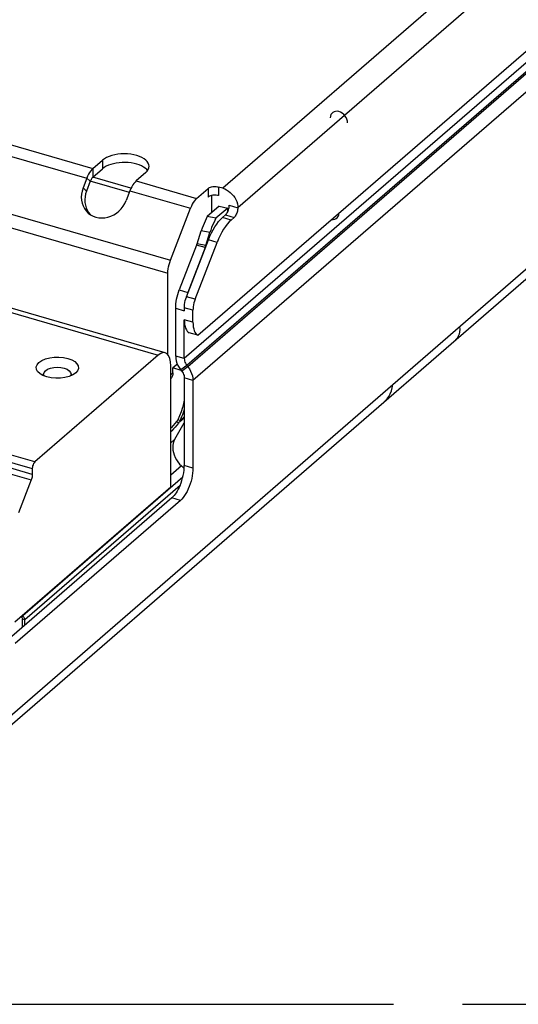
# Model space of a CAD drawing. Header units: millimetres. Extents: x 0 to 210, y 0 to 297.
# Tile 8 of 12: x 84.57 to 91.57, y 207.68 to 221.5. Entities that reach past the tile are written whole.
import ezdxf

# ---------------------------------------------------------------- set-up
doc = ezdxf.new("R2010")
doc.units = ezdxf.units.MM
doc.header["$LTSCALE"] = 19.36
doc.linetypes.add('PHANTOM', pattern=[0.8, 0.45, -0.05, 0.1, -0.05, 0.1, -0.05])
doc.layers.get('0').update_dxf_attribs({"linetype": 'CONTINUOUS'})
doc.layers.add('DEFAULT_3', color=7, linetype='PHANTOM')

msp = doc.modelspace()

# ---------------------------------------------------------------- linework, layer by layer
at = {"color": 9, "linetype": 'Continuous'}
for p, q in [((82.050342, 209.659336), (130.700342, 251.791471)), ((124.905666, 251.595079), (87.420666, 219.132117)), ((125.117842, 251.321653), (87.632842, 218.85869)), ((125.626599, 250.295772), (86.881599, 216.741617)), ((125.66211, 250.199788), (86.91711, 216.645634)), ((125.676819, 250.180833), (86.931819, 216.626678)), ((125.747842, 249.988866), (87.002842, 216.434712)), ((80.143725, 220.985101), (85.599685, 219.410101)), ((80.057104, 220.84794), (85.513064, 219.27294)), ((78.320936, 220.537242), (86.686741, 218.122242)), ((78.285056, 220.356138), (86.650862, 217.941138)), ((85.735439, 219.527667), (85.735439, 219.406424)), ((85.599685, 219.410101), (85.599685, 219.288857)), ((85.513064, 219.27294), (85.562562, 219.230074)), ((86.111667, 219.071561), (85.562562, 219.230074)), ((86.130187, 219.135715), (85.599685, 219.288857)), ((86.205903, 219.235101), (87.054608, 218.990101)), ((78.817477, 219.013959), (86.516443, 216.791459)), ((85.460564, 219.136541), (85.510062, 219.093675)), ((86.119282, 219.09794), (86.967987, 218.85294)), ((87.216611, 219.1304), (87.216611, 219.009157)), ((87.360044, 219.149617), (87.360044, 219.028373)), ((87.511599, 218.89369), (87.632842, 218.85869)), ((87.459099, 218.757291), (87.580342, 218.722291)), ((87.538822, 218.686334), (87.417578, 218.721334)), ((87.240279, 218.50982), (87.119497, 218.53412)), ((87.19268, 218.337913), (87.181873, 218.328554)), ((87.340832, 218.372824), (87.219588, 218.407824)), ((87.179863, 218.304613), (87.175018, 218.300418)), ((86.811611, 217.706259), (86.932855, 217.671259)), ((84.783943, 215.29107), (77.084977, 217.51357)), ((87.033596, 217.574601), (86.912352, 217.609601)), ((77.049977, 217.422637), (84.748943, 215.200137)), ((86.760355, 217.44754), (86.881599, 217.41254)), ((87.002842, 217.419369), (86.881599, 217.454369)), ((84.748943, 215.116559), (77.049977, 217.339059)), ((87.002842, 217.252213), (86.881599, 217.287213)), ((86.881599, 216.741617), (86.760355, 216.776617)), ((86.691443, 216.516062), (86.720862, 216.541539)), ((86.91711, 216.645634), (86.831378, 216.584651)), ((86.931819, 216.626678), (86.846087, 216.565695)), ((86.691443, 216.46373), (86.700557, 216.471623)), ((87.002842, 216.434712), (86.881599, 216.469712)), ((86.881599, 215.906669), (86.819139, 215.852562)), ((86.881599, 215.926254), (86.822425, 215.875009)), ((86.747948, 215.60887), (86.691443, 215.559935)), ((84.340085, 215.152531), (84.733566, 215.038943)), ((86.840619, 215.234759), (86.691443, 215.105569)), ((87.002842, 215.206228), (86.881599, 215.241228)), ((86.85975, 215.07634), (84.614739, 213.132103)), ((86.82235, 214.962586), (84.641599, 213.074)), ((86.827842, 214.751565), (86.706599, 214.786565)), ((84.614739, 213.132103), (84.597858, 213.111802)), ((84.641599, 213.074), (84.611288, 213.08275))]:
    msp.add_line(p, q, dxfattribs=at)
at = {"color": 7, "linetype": 'Continuous'}
for p, q in [((81.961566, 209.446845), (130.611566, 251.578981)), ((87.072842, 217.070348), (125.677842, 250.503259)), ((85.599685, 219.410101), (85.735439, 219.527667)), ((85.599685, 219.288857), (85.735439, 219.406424)), ((86.341657, 219.352667), (86.205903, 219.235101)), ((85.513064, 219.27294), (85.460564, 219.136541)), ((85.562562, 219.230074), (85.510062, 219.093675)), ((86.613516, 216.824619), (78.91455, 219.047119)), ((86.119282, 219.09794), (86.066782, 218.961541)), ((87.054608, 218.990101), (87.216611, 219.1304)), ((87.269111, 218.791949), (87.269111, 219.031621)), ((87.420666, 219.132117), (87.360044, 219.149617)), ((87.369318, 218.87873), (87.204231, 218.735761)), ((87.369318, 218.87873), (87.4901, 218.85443)), ((86.686741, 218.122242), (86.967987, 218.85294)), ((87.4901, 218.85443), (87.325013, 218.711461)), ((87.417578, 218.721334), (87.459099, 218.757291)), ((87.493847, 218.810521), (87.4901, 218.85443)), ((87.325013, 218.711461), (87.204231, 218.735761)), ((87.538822, 218.686334), (87.580342, 218.722291)), ((87.061091, 218.352854), (87.119497, 218.53412)), ((87.181873, 218.328554), (87.240279, 218.50982)), ((87.252445, 218.545852), (87.240279, 218.50982)), ((87.053774, 218.335418), (86.811611, 217.706259)), ((86.91105, 217.606391), (87.219588, 218.407824)), ((87.033596, 217.574601), (87.340832, 218.372824)), ((87.175018, 218.300418), (87.053774, 218.335418)), ((87.181873, 218.328554), (87.061091, 218.352854)), ((87.180859, 218.323834), (87.181873, 218.328554)), ((87.219588, 218.407824), (87.240056, 218.457643)), ((87.175018, 218.300418), (86.932855, 217.671259)), ((86.650862, 216.796523), (86.650862, 217.941138)), ((86.910851, 217.605647), (86.912031, 217.609703)), ((86.760355, 216.776617), (86.760355, 217.44754)), ((86.881599, 217.454369), (86.881599, 217.41254)), ((87.002842, 217.252213), (87.002842, 217.419369)), ((86.881599, 216.741617), (86.881599, 217.287213)), ((87.072842, 217.070348), (86.951599, 217.105348)), ((86.516443, 216.791459), (84.783943, 215.29107)), ((86.784416, 216.665549), (86.720862, 216.610509)), ((85.357259, 216.540076), (85.342089, 216.528727)), ((86.691443, 214.942494), (86.691443, 216.639904)), ((86.837422, 216.576861), (86.720862, 216.610509)), ((86.720862, 216.541539), (86.720862, 216.610509)), ((86.810321, 216.614807), (86.831378, 216.584651)), ((86.846087, 216.565695), (86.831378, 216.584651)), ((86.846087, 216.565695), (86.856616, 216.550617)), ((86.856616, 216.550617), (86.865355, 216.535022)), ((86.931819, 216.626678), (86.91711, 216.645634)), ((84.913446, 216.499481), (84.907116, 216.523518)), ((85.292116, 216.523518), (85.285851, 216.499724)), ((86.691443, 216.458468), (86.700557, 216.471623)), ((86.881599, 216.469712), (86.881599, 215.241228)), ((87.002842, 216.434712), (87.002842, 215.206228)), ((86.853932, 216.053993), (86.835318, 215.995893)), ((86.868336, 215.995129), (86.854052, 215.954429)), ((86.881599, 216.036488), (86.868336, 215.995129)), ((86.747948, 215.60887), (86.881599, 215.840946)), ((86.774286, 215.858516), (86.750143, 215.830213)), ((86.801464, 215.83725), (86.774286, 215.858516)), ((86.801464, 215.83725), (86.777321, 215.808947)), ((86.822425, 215.875009), (86.792114, 215.883759)), ((86.805957, 215.843208), (86.801464, 215.83725)), ((86.810054, 215.849336), (86.805957, 215.843208)), ((86.838749, 215.914389), (86.822425, 215.875009)), ((86.854052, 215.954429), (86.838749, 215.914389)), ((84.748943, 215.200137), (84.748943, 215.116559)), ((86.879671, 215.1973), (86.840619, 215.234759)), ((84.733566, 215.038943), (84.555199, 214.575533)), ((84.503943, 213.048064), (86.691443, 214.942494)), ((86.706599, 214.786565), (84.392221, 212.782255)), ((86.827842, 214.751565), (84.510336, 212.744546)), ((84.597858, 213.111802), (84.588218, 213.121048)), ((84.614739, 213.132103), (84.608212, 213.138364)), ((84.611288, 212.971973), (84.611288, 213.08275)), ((84.640755, 213.084228), (84.641599, 213.074)), ((84.641599, 212.998223), (84.641599, 213.074))]:
    msp.add_line(p, q, dxfattribs=at)
for points in [[(89.171586, 220.051281), (89.169277, 220.075498), (89.162437, 220.100125), (89.151328, 220.124224), (89.136074, 220.147265), (89.117789, 220.167563), (89.096935, 220.184764), (89.074307, 220.198215), (89.050342, 220.207525), (89.026792, 220.212014), (89.00414, 220.211714), (88.983247, 220.206637), (88.96461, 220.196762), (88.949591, 220.182813), (88.938409, 220.165187), (88.931491, 220.144556), (88.929099, 220.121281)], [(86.388548, 219.440167), (86.385515, 219.463007), (86.376622, 219.485461), (86.36187, 219.507129), (86.341657, 219.527667), (86.316191, 219.546689), (86.286035, 219.563911), (86.251591, 219.578989), (86.213548, 219.591722), (86.172472, 219.601828), (86.129134, 219.609204), (86.084227, 219.613651), (86.038548, 219.615167), (85.992869, 219.613651), (85.947961, 219.609204), (85.904623, 219.601828), (85.863548, 219.591722), (85.825505, 219.578989), (85.79106, 219.563911), (85.761141, 219.546843), (85.735439, 219.527667)], [(86.334332, 219.412454), (86.309648, 219.429608), (86.280968, 219.445131), (86.248791, 219.458832), (86.213514, 219.470472), (86.175713, 219.479925), (86.135891, 219.487005), (86.094664, 219.49166), (86.05261, 219.493768), (86.010353, 219.493355), (85.968512, 219.49037), (85.927681, 219.484912), (85.888483, 219.477007), (85.851452, 219.466822), (85.817185, 219.454459), (85.786113, 219.440143), (85.758943, 219.424164), (85.735439, 219.406424)], [(86.341657, 219.352667), (86.362019, 219.373385), (86.376622, 219.394874), (86.385515, 219.417328), (86.388548, 219.440167)], [(85.599685, 219.410101), (85.583562, 219.394269), (85.56798, 219.375414), (85.552811, 219.353335), (85.538435, 219.328631), (85.525228, 219.301899), (85.513064, 219.27294)], [(86.36626, 219.379625), (86.354749, 219.393951), (86.334332, 219.412454)], [(85.599685, 219.288857), (85.592775, 219.282072), (85.586097, 219.273991), (85.579596, 219.264529), (85.573435, 219.253942), (85.567775, 219.242485), (85.562562, 219.230074)], [(86.205903, 219.235101), (86.18978, 219.219269), (86.174197, 219.200414), (86.159029, 219.178335), (86.144653, 219.153631), (86.131446, 219.126899), (86.119282, 219.09794)], [(87.216611, 219.1304), (87.226089, 219.13726), (87.237285, 219.143165), (87.25037, 219.148171), (87.264837, 219.152111), (87.280374, 219.15485), (87.296569, 219.156363), (87.313038, 219.156567), (87.329375, 219.155503), (87.344977, 219.153188), (87.360044, 219.149617)], [(85.460564, 219.136541), (85.446948, 219.093457), (85.438865, 219.050351), (85.436318, 219.006854), (85.439301, 218.964071), (85.447905, 218.92276), (85.461843, 218.883582), (85.481011, 218.847271), (85.504954, 218.814368), (85.53457, 218.784495)], [(85.510062, 219.093675), (85.497306, 219.053993), (85.489256, 219.014194), (85.485905, 218.973988), (85.487275, 218.934246), (85.493448, 218.895565), (85.504233, 218.858479), (85.519572, 218.82357)], [(87.360044, 219.028373), (87.344977, 219.031945), (87.329375, 219.03426), (87.313038, 219.035323), (87.296569, 219.035119), (87.280374, 219.033606), (87.264837, 219.030868), (87.25037, 219.026927), (87.237285, 219.021922), (87.226089, 219.016017), (87.216611, 219.009157)], [(87.420666, 219.132117), (87.448591, 219.122186), (87.475581, 219.109034), (87.501853, 219.092507), (87.526754, 219.073065), (87.549816, 219.05097), (87.570697, 219.026661), (87.588978, 219.000503), (87.604416, 218.972985), (87.61667, 218.944546), (87.625612, 218.915693), (87.630973, 218.887155), (87.632842, 218.85869)], [(85.53457, 218.784495), (85.565696, 218.761147), (85.601442, 218.741751), (85.63993, 218.727546), (85.680561, 218.718911), (85.722596, 218.715854), (85.765344, 218.71857), (85.808063, 218.726868), (85.850012, 218.740749), (85.890504, 218.759838), (85.928797, 218.783938), (85.964301, 218.812516), (85.996329, 218.845193), (86.024427, 218.881314), (86.047826, 218.919999), (86.066782, 218.961541)], [(87.054608, 218.990101), (87.038485, 218.974269), (87.022902, 218.955414), (87.007734, 218.933335), (86.993358, 218.908631), (86.980151, 218.881899), (86.967987, 218.85294)], [(87.459099, 218.757291), (87.467409, 218.765655), (87.475322, 218.775792), (87.482928, 218.787857), (87.489957, 218.801382), (87.496213, 218.816082), (87.501572, 218.831558), (87.505866, 218.847453), (87.509029, 218.863365), (87.510925, 218.878713), (87.511599, 218.89369)], [(85.519572, 218.82357), (85.539146, 218.791295), (85.560352, 218.765156)], [(87.632842, 218.85869), (87.632168, 218.843713), (87.630273, 218.828365), (87.627109, 218.812453), (87.622816, 218.796558), (87.617457, 218.781082), (87.611201, 218.766382), (87.604171, 218.752857), (87.596566, 218.740792), (87.588652, 218.730655), (87.580342, 218.722291)], [(88.946428, 218.692912), (88.970203, 218.691984), (88.992299, 218.6962), (89.012122, 218.705589), (89.028193, 218.719448), (89.040385, 218.73767), (89.047787, 218.758893), (89.050342, 218.782913)], [(87.204231, 218.735761), (87.188256, 218.704823), (87.172998, 218.672762), (87.158436, 218.639525), (87.144636, 218.605269), (87.131663, 218.570152), (87.119497, 218.53412)], [(87.325013, 218.711461), (87.309038, 218.680523), (87.29378, 218.648462), (87.279218, 218.615225), (87.265418, 218.580969), (87.252445, 218.545852)], [(87.285592, 218.54975), (87.310427, 218.591622), (87.336301, 218.630047), (87.362953, 218.664708), (87.390003, 218.695079), (87.417578, 218.721334)], [(87.538822, 218.686334), (87.511247, 218.660079), (87.484197, 218.629708), (87.457545, 218.595047)], [(87.240056, 218.457643), (87.262019, 218.504882), (87.285592, 218.54975)], [(87.457545, 218.595047), (87.431671, 218.556622), (87.406835, 218.51475), (87.383262, 218.469882), (87.3613, 218.422643), (87.340832, 218.372824)], [(87.053774, 218.335418), (87.055058, 218.338307), (87.056316, 218.341204), (87.057548, 218.344107), (87.058755, 218.347017), (87.059935, 218.349933), (87.061091, 218.352854)], [(87.175018, 218.300418), (87.176289, 218.305074), (87.177508, 218.309745), (87.178676, 218.314429), (87.179793, 218.319126), (87.180859, 218.323834)], [(86.650862, 217.941138), (86.651941, 217.969998), (86.655036, 217.999668), (86.660199, 218.030411), (86.667273, 218.061439), (86.676104, 218.091961), (86.686741, 218.122242)], [(86.760355, 217.44754), (86.761212, 217.478133), (86.763718, 217.509585), (86.767896, 217.542056), (86.773676, 217.575071), (86.781024, 217.608319), (86.789848, 217.64148), (86.800031, 217.674073), (86.811611, 217.706259)], [(86.932855, 217.671259), (86.927294, 217.656424), (86.921806, 217.640668), (86.916391, 217.62399), (86.91105, 217.606391)], [(86.88216, 217.452029), (86.882687, 217.477579), (86.884999, 217.503224), (86.889175, 217.529034), (86.89498, 217.5548), (86.902179, 217.580315), (86.910851, 217.605647)], [(87.033596, 217.574601), (87.024478, 217.548647), (87.016909, 217.522485), (87.010845, 217.49589), (87.00642, 217.469538), (87.003767, 217.444106), (87.002842, 217.419369)], [(86.881599, 217.287213), (86.8828, 217.252968), (86.88628, 217.221627), (86.892084, 217.19301), (86.900074, 217.167659), (86.910185, 217.145982), (86.922242, 217.128195), (86.936022, 217.114695), (86.951599, 217.105348)], [(87.002842, 217.252213), (87.004044, 217.217968), (87.007524, 217.186627), (87.013328, 217.158011), (87.021317, 217.132659), (87.031429, 217.110982), (87.043486, 217.093195), (87.057265, 217.079695), (87.072842, 217.070348)], [(86.613484, 216.824509), (86.58393, 216.826454), (86.551591, 216.815408), (86.516443, 216.791459)], [(86.691443, 216.639904), (86.687696, 216.697537), (86.677904, 216.74507), (86.661714, 216.782989), (86.640184, 216.809838), (86.613484, 216.824509)], [(84.856825, 216.528611), (84.823798, 216.558719), (84.806174, 216.590739), (84.802752, 216.62413), (84.814829, 216.656567), (84.841974, 216.688826)], [(84.841974, 216.688826), (84.884027, 216.716555), (84.933727, 216.737926), (84.992503, 216.753131), (85.056074, 216.761594), (85.121605, 216.762707), (85.186197, 216.756756), (85.247097, 216.743391), (85.301033, 216.723915), (85.344095, 216.699085), (85.375435, 216.670183), (85.393059, 216.638163), (85.396481, 216.604772), (85.384404, 216.572335), (85.357259, 216.540076)], [(86.760355, 216.776617), (86.762491, 216.744086), (86.768618, 216.711472), (86.778838, 216.678496), (86.792842, 216.645996), (86.810321, 216.614807)], [(86.881599, 216.741617), (86.882667, 216.725352), (86.88573, 216.709045), (86.89084, 216.692557), (86.897842, 216.676306), (86.906582, 216.660712), (86.91711, 216.645634)], [(85.342089, 216.528727), (85.315206, 216.512347), (85.265506, 216.490976), (85.20673, 216.47577), (85.143159, 216.467307), (85.077628, 216.466195), (85.013036, 216.472146), (84.952136, 216.48551), (84.8982, 216.504986), (84.856825, 216.528611)], [(84.907116, 216.523518), (84.913676, 216.548429), (84.932907, 216.571643)], [(84.932907, 216.571643), (84.963498, 216.591577), (85.003366, 216.606873), (85.049794, 216.616488), (85.099616, 216.619768), (85.149439, 216.616488), (85.195866, 216.606873), (85.235735, 216.591577), (85.266326, 216.571643), (85.285557, 216.548429), (85.292116, 216.523518)], [(86.720862, 216.541539), (86.720277, 216.528449), (86.718559, 216.515887), (86.715694, 216.503807), (86.711722, 216.492343), (86.70668, 216.48163), (86.700557, 216.471623)], [(86.865355, 216.535022), (86.872357, 216.518772), (86.877467, 216.502284), (86.880531, 216.485977), (86.881599, 216.469712)], [(86.931819, 216.626678), (86.952876, 216.596522), (86.970355, 216.565333), (86.984359, 216.532833), (86.99458, 216.499857), (87.000706, 216.467243), (87.002842, 216.434712)], [(86.881599, 216.159896), (86.870374, 216.112854), (86.853932, 216.053993)], [(86.835318, 215.995893), (86.814735, 215.939222), (86.792114, 215.883759)], [(86.792114, 215.883759), (86.789707, 215.879479), (86.787073, 215.87521), (86.784213, 215.870965), (86.781127, 215.866759), (86.777817, 215.862605), (86.774286, 215.858516)], [(86.822425, 215.875009), (86.819935, 215.868469), (86.817044, 215.861993), (86.813751, 215.855606), (86.810054, 215.849336)], [(86.750143, 215.830213), (86.726207, 215.802699), (86.70246, 215.775957), (86.691443, 215.763811)], [(86.777321, 215.808947), (86.753385, 215.781433), (86.729638, 215.754691), (86.706128, 215.728772), (86.691443, 215.712936)], [(86.747948, 215.60887), (86.735204, 215.582214), (86.726267, 215.55361), (86.721111, 215.522831), (86.71981, 215.490552), (86.722467, 215.457202), (86.728961, 215.423283), (86.739282, 215.389281), (86.753203, 215.355678), (86.770599, 215.322975), (86.791148, 215.291614), (86.814443, 215.262286), (86.840619, 215.234759)], [(84.783943, 215.29107), (84.77456, 215.280583), (84.766387, 215.267685), (84.759227, 215.251862), (84.75367, 215.234649), (84.750308, 215.217577), (84.748943, 215.200137)], [(86.82235, 214.962586), (86.835649, 214.99673), (86.847373, 215.031526), (86.857575, 215.067176), (86.866096, 215.103078), (86.872812, 215.138827), (86.877678, 215.174032), (86.880596, 215.2081), (86.881599, 215.241228)], [(87.002842, 215.206228), (87.001718, 215.171108), (86.998455, 215.13498), (86.993012, 215.097611), (86.985512, 215.059706), (86.97601, 215.021737)], [(84.748943, 215.116559), (84.748481, 215.104192), (84.747154, 215.091476), (84.744941, 215.078299), (84.741909, 215.065), (84.738125, 215.051919), (84.733566, 215.038943)], [(86.97601, 215.021737), (86.964663, 214.984179), (86.951579, 214.947515), (86.936953, 214.912186), (86.920942, 214.878666), (86.903772, 214.847339), (86.885638, 214.818644), (86.866783, 214.792889), (86.847557, 214.770586), (86.827842, 214.751565)], [(86.82235, 214.962586), (86.809985, 214.934662), (86.796889, 214.908218), (86.783003, 214.883156), (86.768502, 214.859771), (86.753504, 214.838281), (86.738115, 214.818815), (86.722498, 214.801601), (86.706599, 214.786565)], [(84.597858, 213.111802), (84.601769, 213.107541), (84.605044, 213.102978), (84.607713, 213.098044), (84.609684, 213.09294), (84.610866, 213.087864), (84.611288, 213.08275)], [(84.614739, 213.132103), (84.622562, 213.123583), (84.629112, 213.114456)], [(84.629112, 213.114456), (84.63445, 213.104589), (84.638392, 213.09438), (84.640755, 213.084228)]]:
    msp.add_lwpolyline(points, dxfattribs=at)
at = {"color": 9, "linetype": 'Continuous'}
for points in [[(90.742742, 217.187175), (90.746549, 217.151501), (90.744885, 217.117362), (90.737954, 217.085236), (90.725957, 217.055481), (90.709172, 217.028452), (90.687821, 217.004348), (90.680158, 216.997368)], [(89.692974, 216.142441), (89.701704, 216.150345), (89.727611, 216.178394), (89.750618, 216.21081), (89.77044, 216.247342), (89.786765, 216.287604), (89.799327, 216.331181), (89.807943, 216.377615)]]:
    msp.add_lwpolyline(points, dxfattribs=at)
at = {"layer": 'DEFAULT_3', "color": 7, "linetype": 'PHANTOM'}
msp.add_line((50.128636, 207.68), (150.128636, 207.68), dxfattribs=at)

doc.saveas('drawing.dxf')
